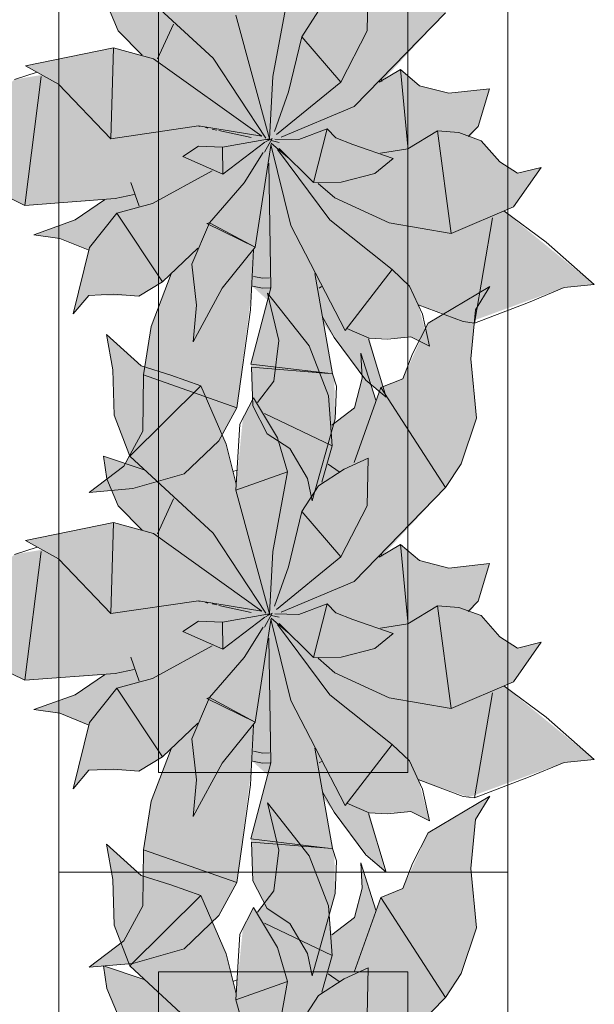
# Model space of a CAD drawing. Header units: millimetres. Extents: x -59761 to 112741, y -57975 to 46221.
# Tile 205 of 256: x 29035 to 29611, y 1586 to 2573. Entities that reach past the tile are written whole.
import ezdxf

# ---------------------------------------------------------------- set-up
doc = ezdxf.new("R2010")
doc.units = ezdxf.units.MM
doc.layers.add('Интерьер - Мебель', color=7, linetype='Continuous')

msp = doc.modelspace()

# ---------------------------------------------------------------- hatches: boundary and pattern name
at = {"layer": 'Интерьер - Мебель', "linetype": 'Continuous', "lineweight": 0}
for points in [[(28918.78, 2529.84), (28942.22, 2472.59), (28974.79, 2418.28), (29040.19, 2386.41), (29120.1, 2391.8), (29092.35, 2373.04), (29049.3, 2356.96), (29075.18, 2353.32), (29103.78, 2341.69), (29088.65, 2277.55), (29104.18, 2296.16), (29147, 2295.87), (29154.56, 2295.27), (29177.98, 2309.59), (29186.93, 2317.64), (29166.42, 2263.74), (29159.92, 2222.95), (29158.51, 2166.86), (29139.49, 2125.13), (29104.74, 2098.65), (29148.54, 2102.47), (29199.75, 2117.19), (29234.44, 2150.46), (29252.45, 2183.5), (29268.15, 2305.28), (29283.42, 2291.38), (29266.76, 2227.28), (29268.79, 2185.33), (29283.12, 2157.54), (29305.83, 2142.67), (29323.45, 2112.53), (29328.24, 2090.21), (29351.02, 2172.5), (29350.32, 2211.47), (29339.55, 2267.93), (29378.15, 2216.16), (29402.17, 2194.01), (29385.26, 2253.34), (29415.19, 2253.57), (29426.79, 2254.73), (29445.52, 2245.4), (29434.42, 2286.82), (29485.04, 2269.14), (29580.72, 2304.08), (29610.79, 2306.9), (29520.23, 2380.8), (29529.91, 2384.93), (29557.67, 2424.5), (29533.84, 2418.57), (29516.07, 2429.91), (29497.55, 2451.24), (29486.23, 2455.28), (29494.47, 2465.59), (29505.89, 2503.33), (29465.04, 2498.76), (29435.53, 2506.34), (29416.74, 2522.47), (29398.01, 2510.69), (29461.66, 2579.48), (29477.47, 2603.29), (29492.74, 2649.08), (29486.94, 2708.57), (29491.71, 2757.82), (29506.21, 2781.21), (29444.41, 2744.36), (29418.77, 2688.42), (29396.93, 2679.72), (29391.97, 2667.03), (29376.98, 2714.22), (29378.19, 2689.05), (29370.63, 2659.36), (29347.71, 2641.99), (29344.34, 2671.38), (29325.22, 2721.49), (29283.18, 2774.47), (29294.75, 2727.05), (29289.57, 2686.2), (29273.25, 2664.82), (29269.45, 2669.52), (29258.67, 2648.78), (29252.04, 2582.91), (29241.75, 2623.15), (29216.67, 2681.57), (29156.62, 2701.52), (29121.97, 2733.01), (29128.19, 2697.52), (29129.61, 2651.96), (29145.37, 2611), (29159.87, 2597.25), (29118.87, 2611.02), (29122.36, 2588.28), (29133.73, 2561.26), (29157.58, 2537), (29128.99, 2544.39), (29040.83, 2526.36), (29057.44, 2517.2), (29029.84, 2512.61), (29019.95, 2503.48), (29003.61, 2491.74), (28989.53, 2486.05), (28969.55, 2488.17)], [(28918.78, 2053.82), (28942.22, 1996.57), (28974.79, 1942.25), (29040.19, 1910.39), (29120.1, 1915.78), (29092.35, 1897.02), (29049.3, 1880.93), (29075.18, 1877.3), (29103.78, 1865.67), (29088.65, 1801.53), (29104.18, 1820.14), (29147, 1819.85), (29154.56, 1819.25), (29177.98, 1833.57), (29186.93, 1841.62), (29166.42, 1787.72), (29159.92, 1746.93), (29158.51, 1690.84), (29139.49, 1649.11), (29104.74, 1622.63), (29148.54, 1626.45), (29199.75, 1641.16), (29234.44, 1674.44), (29252.45, 1707.48), (29268.15, 1829.26), (29283.42, 1815.36), (29266.76, 1751.26), (29268.79, 1709.31), (29283.12, 1681.52), (29305.83, 1666.65), (29323.45, 1636.51), (29328.24, 1614.19), (29351.02, 1696.47), (29350.32, 1735.45), (29339.55, 1791.91), (29378.15, 1740.14), (29402.17, 1717.99), (29385.26, 1777.32), (29415.19, 1777.54), (29426.79, 1778.71), (29445.52, 1769.37), (29434.42, 1810.79), (29485.04, 1793.12), (29580.72, 1828.06), (29610.79, 1830.88), (29520.23, 1904.78), (29529.91, 1908.9), (29557.67, 1948.48), (29533.84, 1942.54), (29516.07, 1953.89), (29497.55, 1975.22), (29486.23, 1979.26), (29494.47, 1989.57), (29505.89, 2027.31), (29465.04, 2022.74), (29435.53, 2030.32), (29416.74, 2046.45), (29398.01, 2034.67), (29461.66, 2103.45), (29477.47, 2127.27), (29492.74, 2173.06), (29486.94, 2232.55), (29491.71, 2281.8), (29506.21, 2305.19), (29444.41, 2268.34), (29418.77, 2212.4), (29396.93, 2203.7), (29391.97, 2191.01), (29376.98, 2238.2), (29378.19, 2213.03), (29370.63, 2183.34), (29347.71, 2165.97), (29344.34, 2195.36), (29325.22, 2245.47), (29283.18, 2298.45), (29294.75, 2251.03), (29289.57, 2210.18), (29273.25, 2188.8), (29269.45, 2193.5), (29258.67, 2172.76), (29252.04, 2106.89), (29241.75, 2147.13), (29216.67, 2205.55), (29156.62, 2225.5), (29121.97, 2256.99), (29128.19, 2221.5), (29129.61, 2175.94), (29145.37, 2134.98), (29159.87, 2121.23), (29118.87, 2135), (29122.36, 2112.26), (29133.73, 2085.23), (29157.58, 2060.98), (29128.99, 2068.37), (29040.83, 2050.34), (29057.44, 2041.18), (29029.84, 2036.59), (29019.95, 2027.45), (29003.61, 2015.72), (28989.53, 2010.03), (28969.55, 2012.15)], [(28918.78, 1542.88), (28942.22, 1485.64), (28974.79, 1431.32), (29040.19, 1399.46), (29120.1, 1404.85), (29092.35, 1386.09), (29049.3, 1370), (29075.18, 1366.37), (29103.78, 1354.73), (29088.65, 1290.59), (29104.18, 1309.2), (29147, 1308.92), (29154.56, 1308.31), (29177.98, 1322.64), (29186.93, 1330.68), (29166.42, 1276.78), (29159.92, 1236), (29158.51, 1179.91), (29139.49, 1138.18), (29104.74, 1111.7), (29148.54, 1115.51), (29199.75, 1130.23), (29234.44, 1163.51), (29252.45, 1196.55), (29268.15, 1318.33), (29283.42, 1304.43), (29266.76, 1240.33), (29268.79, 1198.37), (29283.12, 1170.59), (29305.83, 1155.72), (29323.45, 1125.58), (29328.24, 1103.26), (29351.02, 1185.54), (29350.32, 1224.51), (29339.55, 1280.97), (29378.15, 1229.21), (29402.17, 1207.05), (29385.26, 1266.39), (29415.19, 1266.61), (29426.79, 1267.77), (29445.52, 1258.44), (29434.42, 1299.86), (29485.04, 1282.19), (29580.72, 1317.13), (29610.79, 1319.95), (29520.23, 1393.85), (29529.91, 1397.97), (29557.67, 1437.55), (29533.84, 1431.61), (29516.07, 1442.96), (29497.55, 1464.28), (29486.23, 1468.32), (29494.47, 1478.64), (29505.89, 1516.38), (29465.04, 1511.8), (29435.53, 1519.39), (29416.74, 1535.51), (29398.01, 1523.73), (29461.66, 1592.52), (29477.47, 1616.33), (29492.74, 1662.13), (29486.94, 1721.62), (29491.71, 1770.87), (29506.21, 1794.26), (29444.41, 1757.41), (29418.77, 1701.47), (29396.93, 1692.76), (29391.97, 1680.07), (29376.98, 1727.27), (29378.19, 1702.09), (29370.63, 1672.4), (29347.71, 1655.03), (29344.34, 1684.42), (29325.22, 1734.53), (29283.18, 1787.52), (29294.75, 1740.1), (29289.57, 1699.24), (29273.25, 1677.87), (29269.45, 1682.57), (29258.67, 1661.82), (29252.04, 1595.96), (29241.75, 1636.2), (29216.67, 1694.62), (29156.62, 1714.56), (29121.97, 1746.06), (29128.19, 1710.56), (29129.61, 1665), (29145.37, 1624.04), (29159.87, 1610.29), (29118.87, 1624.07), (29122.36, 1601.33), (29133.73, 1574.3), (29157.58, 1550.05), (29128.99, 1557.44), (29040.83, 1539.41), (29057.44, 1530.24), (29029.84, 1525.66), (29019.95, 1516.52), (29003.61, 1504.79), (28989.53, 1499.1), (28969.55, 1501.22)]]:
    msp.add_hatch(color=255, dxfattribs=at).paths.add_polyline_path(points)

# ---------------------------------------------------------------- linework, layer by layer
at = {"layer": 'Интерьер - Мебель', "color": 7, "linetype": 'Continuous', "lineweight": 5}
for p, q in [((29074.11, 3218.07), (29074.11, 1718.07)), ((29524.11, 1718.07), (29524.11, 3218.07)), ((29174.11, 3118.07), (29174.11, 1818.07)), ((29424.11, 1818.07), (29424.11, 3118.07)), ((29174.11, 1818.07), (29424.11, 1818.07)), ((29074.11, 1718.07), (29074.11, 218.07)), ((29524.11, 1718.07), (29074.11, 1718.07)), ((29074.11, 1718.07), (29524.11, 1718.07)), ((29524.11, 218.07), (29524.11, 1718.07)), ((29174.11, 1618.07), (29174.11, 318.07)), ((29424.11, 1618.07), (29174.11, 1618.07)), ((29424.11, 318.07), (29424.11, 1618.07))]:
    msp.add_line(p, q, dxfattribs=at)
at = {"layer": 'Интерьер - Мебель', "color": 7, "linetype": 'Continuous', "lineweight": 15}
for p, q in [((29145.37, 2611), (29228.86, 2533.81)), ((29145.37, 2611), (29228.86, 2533.81)), ((29383.33, 2561.18), (29384.18, 2609.17)), ((29383.33, 2561.18), (29384.18, 2609.17)), ((29122.36, 2588.28), (29133.73, 2561.26)), ((29122.36, 2588.28), (29133.73, 2561.26)), ((29288.57, 2515.46), (29303.52, 2595.24)), ((29288.57, 2515.46), (29303.52, 2595.24)), ((29251.68, 2576.91), (29285.3, 2453.06)), ((29251.68, 2576.91), (29285.3, 2453.06)), ((29317.63, 2555.45), (29334.4, 2581.28)), ((29317.63, 2555.45), (29334.4, 2581.28)), ((29370.31, 2485.43), (29461.67, 2579.48)), ((29370.31, 2485.43), (29461.67, 2579.48)), ((29173.24, 2533.32), (29189.2, 2568.09)), ((29173.24, 2533.32), (29189.2, 2568.09)), ((29133.73, 2561.26), (29157.58, 2537)), ((29133.73, 2561.26), (29157.58, 2537)), ((29356.66, 2510.03), (29383.33, 2561.18)), ((29356.66, 2510.03), (29383.33, 2561.18)), ((29304.41, 2500.09), (29317.63, 2555.45)), ((29304.41, 2500.09), (29317.63, 2555.45)), ((29317.63, 2555.45), (29356.66, 2510.03)), ((29317.63, 2555.45), (29356.66, 2510.03)), ((29040.83, 2526.36), (29128.99, 2544.39)), ((29040.83, 2526.36), (29128.99, 2544.39)), ((29126.25, 2453.2), (29128.98, 2544.39)), ((29126.25, 2453.2), (29128.98, 2544.39)), ((29128.99, 2544.39), (29169, 2533.37)), ((29128.99, 2544.39), (29169, 2533.37)), ((29169, 2533.37), (29277.69, 2455.74)), ((29169, 2533.37), (29277.69, 2455.74)), ((29228.86, 2533.81), (29281.62, 2453.75)), ((29228.86, 2533.81), (29281.62, 2453.75)), ((29029.84, 2512.61), (29052.63, 2519.92)), ((29029.84, 2512.61), (29052.63, 2519.92)), ((29040.83, 2526.36), (29074.05, 2508.04)), ((29040.83, 2526.36), (29074.05, 2508.04)), ((29395.38, 2509.84), (29416.74, 2522.47)), ((29395.38, 2509.84), (29416.74, 2522.47)), ((29416.74, 2522.47), (29424.01, 2445.27)), ((29416.74, 2522.47), (29435.53, 2506.34)), ((29416.74, 2522.47), (29424.01, 2445.27)), ((29416.74, 2522.47), (29435.53, 2506.34)), ((29040.19, 2386.41), (29056.48, 2515.41)), ((29040.19, 2386.41), (29056.48, 2515.41)), ((29074.05, 2508.04), (29126.25, 2453.2)), ((29074.05, 2508.04), (29126.25, 2453.2)), ((29285.3, 2453.06), (29288.57, 2515.46)), ((29285.3, 2453.06), (29288.57, 2515.46)), ((29292.49, 2457.29), (29356.66, 2510.03)), ((29292.49, 2457.29), (29356.66, 2510.03)), ((29397.14, 2513.49), (29398, 2510.69)), ((29397.14, 2513.49), (29398, 2510.69)), ((29290.39, 2460.56), (29304.41, 2500.09)), ((29290.39, 2460.56), (29304.41, 2500.09)), ((29435.53, 2506.34), (29465.04, 2498.76)), ((29435.53, 2506.34), (29465.04, 2498.76)), ((29465.04, 2498.76), (29505.89, 2503.33)), ((29465.04, 2498.76), (29505.89, 2503.33)), ((29494.47, 2465.59), (29505.89, 2503.33)), ((29494.47, 2465.59), (29505.89, 2503.33)), ((29297.17, 2454.59), (29370.31, 2485.43)), ((29297.17, 2454.59), (29370.31, 2485.43)), ((29126.25, 2453.2), (29214.12, 2466.03)), ((29126.25, 2453.2), (29214.12, 2466.03)), ((29214.12, 2466.03), (29277.69, 2455.74)), ((29214.12, 2466.03), (29277.69, 2455.74)), ((29214.56, 2465.76), (29215.68, 2465.52)), ((29214.56, 2465.76), (29215.68, 2465.52)), ((29221.26, 2464.3), (29223.49, 2463.81)), ((29221.26, 2464.3), (29223.49, 2463.81)), ((29227.95, 2462.84), (29232.42, 2461.87)), ((29227.95, 2462.84), (29232.42, 2461.87)), ((29234.65, 2461.38), (29266.97, 2454.33)), ((29234.65, 2461.38), (29266.97, 2454.33)), ((29314.68, 2452.26), (29343.04, 2463.05)), ((29314.68, 2452.26), (29343.04, 2463.05)), ((29329.48, 2409.29), (29343.04, 2463.05)), ((29329.48, 2409.29), (29343.04, 2463.05)), ((29343.04, 2463.05), (29351.96, 2453.98)), ((29343.04, 2463.05), (29351.96, 2453.98)), ((29424.03, 2443.01), (29453.62, 2461.02)), ((29424.03, 2443.01), (29453.62, 2461.02)), ((29453.62, 2461.02), (29467.36, 2358.06)), ((29453.62, 2461.02), (29474.9, 2459.32)), ((29453.62, 2461.02), (29467.36, 2358.06)), ((29453.62, 2461.02), (29474.9, 2459.32)), ((29474.9, 2459.32), (29497.55, 2451.24)), ((29474.9, 2459.32), (29497.55, 2451.24)), ((29484.54, 2455.34), (29494.47, 2465.59)), ((29484.54, 2455.34), (29494.47, 2465.59)), ((29238.21, 2444.78), (29285.3, 2453.06)), ((29238.21, 2444.78), (29285.3, 2453.06)), ((29238.46, 2417.6), (29280.74, 2449.61)), ((29238.46, 2417.6), (29280.74, 2449.61)), ((29280.43, 2439.62), (29287.89, 2453.51)), ((29280.43, 2439.62), (29287.89, 2453.51)), ((29281.28, 2449.91), (29287.89, 2453.51)), ((29281.28, 2449.91), (29287.89, 2453.51)), ((29282.43, 2452.56), (29284.69, 2452.01)), ((29282.43, 2452.56), (29284.69, 2452.01)), ((29284.16, 2452.2), (29285.3, 2453.06)), ((29284.16, 2452.2), (29285.3, 2453.06)), ((29286.95, 2451.47), (29294.87, 2449.55)), ((29286.95, 2451.47), (29294.87, 2449.55)), ((29286.95, 2448.69), (29303.85, 2434.23)), ((29286.95, 2448.69), (29303.85, 2434.23)), ((29290.72, 2452.91), (29314.68, 2452.26)), ((29290.72, 2452.91), (29314.68, 2452.26)), ((29351.96, 2453.98), (29368.7, 2447.42)), ((29351.96, 2453.98), (29368.7, 2447.42)), ((29497.55, 2451.24), (29516.07, 2429.91)), ((29497.55, 2451.24), (29516.07, 2429.91)), ((29198.39, 2435.42), (29214.32, 2445.65)), ((29198.39, 2435.42), (29214.32, 2445.65)), ((29214.32, 2445.65), (29238.21, 2444.78)), ((29214.32, 2445.65), (29238.21, 2444.78)), ((29238.21, 2444.78), (29238.46, 2417.6)), ((29238.21, 2444.78), (29238.46, 2417.6)), ((29259.81, 2409.1), (29279, 2439.46)), ((29259.81, 2409.1), (29279, 2439.46)), ((29270.89, 2344.49), (29286.8, 2446.52)), ((29270.89, 2344.49), (29286.8, 2446.52)), ((29286.67, 2447.47), (29306.66, 2366.18)), ((29286.67, 2447.47), (29306.66, 2366.18)), ((29293.35, 2442.28), (29345.86, 2371.93)), ((29293.35, 2442.28), (29345.86, 2371.93)), ((29295.05, 2443.4), (29329.48, 2409.29)), ((29295.05, 2443.4), (29329.48, 2409.29)), ((29368.7, 2447.42), (29409.4, 2433.2)), ((29368.7, 2447.42), (29409.4, 2433.2)), ((29396.5, 2438.72), (29424.03, 2443.01)), ((29396.5, 2438.72), (29424.03, 2443.01)), ((29198.39, 2435.42), (29238.46, 2417.6)), ((29198.39, 2435.42), (29238.46, 2417.6)), ((29284.5, 2428.68), (29286.63, 2303.75)), ((29284.5, 2428.68), (29286.63, 2303.75)), ((29390.78, 2418.36), (29409.4, 2433.2)), ((29390.78, 2418.36), (29409.4, 2433.2)), ((29516.07, 2429.91), (29533.84, 2418.57)), ((29516.07, 2429.91), (29533.84, 2418.57)), ((28974.79, 2418.28), (29040.19, 2386.41)), ((28974.79, 2418.28), (29040.19, 2386.41)), ((29168.08, 2388.22), (29227.95, 2420.85)), ((29168.08, 2388.22), (29227.95, 2420.85)), ((29357.28, 2409.68), (29390.78, 2418.36)), ((29357.28, 2409.68), (29390.78, 2418.36)), ((29529.91, 2384.93), (29557.67, 2424.5)), ((29529.91, 2384.93), (29557.67, 2424.5)), ((29533.84, 2418.57), (29557.67, 2424.5)), ((29533.84, 2418.57), (29557.67, 2424.5)), ((29146.49, 2409.44), (29154.7, 2385.6)), ((29146.49, 2409.44), (29154.7, 2385.6)), ((29225.18, 2369.03), (29259.81, 2409.1)), ((29225.18, 2369.03), (29259.81, 2409.1)), ((29329.48, 2409.29), (29357.28, 2409.68)), ((29329.48, 2409.29), (29357.28, 2409.68)), ((29333.99, 2408.45), (29350.89, 2393.99)), ((29333.99, 2408.45), (29350.89, 2393.99)), ((29040.19, 2386.41), (29130.74, 2393.29)), ((29040.19, 2386.41), (29130.74, 2393.29)), ((29090.71, 2371.93), (29120.1, 2391.8)), ((29090.71, 2371.93), (29120.1, 2391.8)), ((29130.74, 2393.29), (29149.78, 2397.22)), ((29130.74, 2393.29), (29149.78, 2397.22)), ((29350.89, 2394), (29405.1, 2368.77)), ((29350.89, 2394), (29405.1, 2368.77)), ((29132.51, 2378.52), (29168.08, 2388.22)), ((29132.51, 2378.52), (29168.08, 2388.22)), ((29467.36, 2358.06), (29529.91, 2384.93)), ((29467.36, 2358.06), (29529.91, 2384.93)), ((29520.23, 2380.8), (29562.63, 2349.4)), ((29520.23, 2380.8), (29562.63, 2349.4)), ((29049.3, 2356.96), (29090.71, 2371.93)), ((29049.3, 2356.96), (29090.71, 2371.93)), ((29105.04, 2344.15), (29132.51, 2378.52)), ((29105.04, 2344.15), (29132.51, 2378.52)), ((29132.51, 2378.52), (29177.98, 2309.59)), ((29132.51, 2378.52), (29177.98, 2309.59)), ((29207.58, 2327.6), (29225.18, 2369.03)), ((29207.58, 2327.6), (29225.18, 2369.03)), ((29222.57, 2368.2), (29225.18, 2369.03)), ((29222.57, 2368.2), (29225.18, 2369.03)), ((29225.18, 2369.03), (29270.89, 2344.49)), ((29225.18, 2369.03), (29270.89, 2344.49)), ((29345.86, 2371.93), (29408.16, 2322.03)), ((29345.86, 2371.93), (29408.16, 2322.03)), ((29405.1, 2368.77), (29467.36, 2358.06)), ((29405.1, 2368.77), (29467.36, 2358.06)), ((29490.77, 2268.43), (29508.88, 2373.76)), ((29490.77, 2268.43), (29508.88, 2373.76)), ((29222.57, 2368.2), (29270.89, 2344.49)), ((29222.57, 2368.2), (29270.89, 2344.49)), ((29306.66, 2366.18), (29361.3, 2261)), ((29306.66, 2366.18), (29361.3, 2261)), ((29049.3, 2356.96), (29075.18, 2353.32)), ((29049.3, 2356.96), (29075.18, 2353.32)), ((29075.18, 2353.32), (29103.78, 2341.69)), ((29075.18, 2353.32), (29103.78, 2341.69)), ((29562.63, 2349.4), (29610.79, 2306.9)), ((29562.63, 2349.4), (29610.79, 2306.9)), ((29088.65, 2277.55), (29105.04, 2344.15)), ((29088.65, 2277.55), (29105.04, 2344.15)), ((29177.98, 2309.59), (29213.44, 2343.48)), ((29177.98, 2309.59), (29213.44, 2343.48)), ((29237.91, 2303.24), (29270.89, 2344.49)), ((29237.91, 2303.24), (29270.89, 2344.49)), ((29266.24, 2281.65), (29269.45, 2341.66)), ((29266.24, 2281.65), (29269.45, 2341.66)), ((29207.58, 2327.6), (29212.22, 2286.49)), ((29207.58, 2327.6), (29212.22, 2286.49)), ((29361.3, 2261), (29408.16, 2322.03)), ((29361.3, 2261), (29408.16, 2322.03)), ((29408.16, 2322.03), (29425.65, 2305.49)), ((29408.16, 2322.03), (29425.65, 2305.49)), ((29154.56, 2295.27), (29177.98, 2309.59)), ((29154.56, 2295.27), (29177.98, 2309.59)), ((29166.63, 2265.05), (29186.93, 2317.64)), ((29166.63, 2265.05), (29186.93, 2317.64)), ((29269.42, 2315.15), (29278.69, 2313.3)), ((29269.42, 2315.15), (29278.69, 2313.3)), ((29278.69, 2313.3), (29285.23, 2313.67)), ((29278.69, 2313.3), (29285.23, 2313.67)), ((29330.81, 2318.22), (29348.3, 2217.64)), ((29330.81, 2318.22), (29348.3, 2217.64)), ((29208.97, 2249.66), (29237.91, 2303.24)), ((29208.97, 2249.66), (29237.91, 2303.24)), ((29266.76, 2227.28), (29286.63, 2303.75)), ((29266.76, 2227.28), (29286.63, 2303.75)), ((29268.15, 2305.28), (29278.22, 2303.26)), ((29268.15, 2305.28), (29278.22, 2303.26)), ((29278.22, 2303.26), (29286.02, 2303.71)), ((29278.22, 2303.26), (29286.02, 2303.71)), ((29335.12, 2303.52), (29337.38, 2305)), ((29335.12, 2303.52), (29337.38, 2305)), ((29425.65, 2305.49), (29438.68, 2277.29)), ((29425.65, 2305.49), (29438.68, 2277.29)), ((29444.41, 2268.34), (29506.21, 2305.19)), ((29444.41, 2268.34), (29506.21, 2305.19)), ((29491.71, 2281.8), (29506.21, 2305.19)), ((29491.71, 2281.8), (29506.21, 2305.19)), ((29544.88, 2289.18), (29580.72, 2304.08)), ((29544.88, 2289.18), (29580.72, 2304.08)), ((29580.72, 2304.08), (29610.79, 2306.9)), ((29580.72, 2304.08), (29610.79, 2306.9)), ((29088.65, 2277.55), (29104.18, 2296.16)), ((29088.65, 2277.55), (29104.18, 2296.16)), ((29104.18, 2296.16), (29129.03, 2297.31)), ((29104.18, 2296.16), (29129.03, 2297.31)), ((29129.03, 2297.31), (29154.56, 2295.27)), ((29129.03, 2297.31), (29154.56, 2295.27)), ((29283.18, 2298.45), (29294.75, 2251.03)), ((29283.18, 2298.45), (29325.22, 2245.47)), ((29283.18, 2298.45), (29294.75, 2251.03)), ((29283.18, 2298.45), (29325.22, 2245.47)), ((29208.97, 2249.66), (29212.22, 2286.49)), ((29208.97, 2249.66), (29212.22, 2286.49)), ((29252.45, 2183.5), (29266.24, 2281.65)), ((29252.45, 2183.5), (29266.24, 2281.65)), ((29434.42, 2286.82), (29479.31, 2269.86)), ((29434.42, 2286.82), (29479.31, 2269.86)), ((29486.94, 2232.55), (29491.71, 2281.8)), ((29486.94, 2232.55), (29491.71, 2281.8)), ((29490.77, 2268.43), (29544.88, 2289.18)), ((29490.77, 2268.43), (29544.88, 2289.18)), ((29338.87, 2274.03), (29350.25, 2254.05)), ((29338.87, 2274.03), (29350.25, 2254.05)), ((29438.68, 2277.29), (29445.52, 2245.4)), ((29438.68, 2277.29), (29445.52, 2245.4)), ((29158.91, 2216.57), (29166.63, 2265.05)), ((29158.91, 2216.57), (29166.63, 2265.05)), ((29362.87, 2263.04), (29385.26, 2253.34)), ((29362.87, 2263.04), (29385.26, 2253.34)), ((29428.67, 2237.73), (29444.41, 2268.34)), ((29428.67, 2237.73), (29444.41, 2268.34)), ((29479.31, 2269.86), (29490.77, 2268.43)), ((29479.31, 2269.86), (29490.77, 2268.43)), ((29121.97, 2256.99), (29128.19, 2221.5)), ((29121.97, 2256.99), (29156.62, 2225.5)), ((29121.97, 2256.99), (29128.19, 2221.5)), ((29121.97, 2256.99), (29156.62, 2225.5)), ((29289.57, 2210.18), (29294.75, 2251.03)), ((29289.57, 2210.18), (29294.75, 2251.03)), ((29350.25, 2254.05), (29381.73, 2211.31)), ((29350.25, 2254.05), (29381.73, 2211.31)), ((29384.62, 2252.68), (29402.17, 2194.01)), ((29384.62, 2252.68), (29402.17, 2194.01)), ((29385.26, 2253.34), (29403.58, 2252.4)), ((29385.26, 2253.34), (29403.58, 2252.4)), ((29403.58, 2252.4), (29426.79, 2254.73)), ((29403.58, 2252.4), (29426.79, 2254.73)), ((29426.79, 2254.73), (29445.52, 2245.4)), ((29426.79, 2254.73), (29445.52, 2245.4)), ((29325.22, 2245.47), (29344.34, 2195.36)), ((29325.22, 2245.47), (29344.34, 2195.36)), ((29376.98, 2238.2), (29378.19, 2213.03)), ((29376.98, 2238.2), (29391.97, 2191.01)), ((29376.98, 2238.2), (29378.19, 2213.03)), ((29376.98, 2238.2), (29391.97, 2191.01)), ((29418.77, 2212.4), (29428.67, 2237.73)), ((29418.77, 2212.4), (29428.67, 2237.73)), ((29486.94, 2232.55), (29492.74, 2173.06)), ((29486.94, 2232.55), (29492.74, 2173.06)), ((29128.19, 2221.5), (29129.61, 2175.94)), ((29128.19, 2221.5), (29129.61, 2175.94)), ((29156.62, 2225.5), (29186.47, 2216.32)), ((29156.62, 2225.5), (29186.47, 2216.32)), ((29266.76, 2227.28), (29343.9, 2218.16)), ((29266.76, 2227.28), (29343.9, 2218.16)), ((29267.44, 2224.09), (29268.79, 2185.33)), ((29267.44, 2224.09), (29348.3, 2217.64)), ((29267.44, 2224.09), (29268.79, 2185.33)), ((29267.44, 2224.09), (29348.3, 2217.64)), ((29158.46, 2160.18), (29158.91, 2216.57)), ((29158.46, 2160.18), (29158.91, 2216.57)), ((29158.91, 2216.57), (29252.45, 2183.5)), ((29158.91, 2216.57), (29252.45, 2183.5)), ((29186.47, 2216.32), (29216.67, 2205.55)), ((29186.47, 2216.32), (29216.67, 2205.55)), ((29348.3, 2217.64), (29352.34, 2205.3)), ((29348.3, 2217.64), (29352.34, 2205.3)), ((29370.63, 2183.34), (29378.19, 2213.03)), ((29370.63, 2183.34), (29378.19, 2213.03)), ((29381.73, 2211.31), (29402.17, 2194.01)), ((29381.73, 2211.31), (29402.17, 2194.01)), ((29396.93, 2203.7), (29418.77, 2212.4)), ((29396.93, 2203.7), (29418.77, 2212.4)), ((29145.37, 2134.98), (29216.67, 2205.55)), ((29145.37, 2134.98), (29216.67, 2205.55)), ((29216.67, 2205.55), (29241.75, 2147.13)), ((29216.67, 2205.55), (29241.75, 2147.13)), ((29273.25, 2188.8), (29289.57, 2210.18)), ((29273.25, 2188.8), (29289.57, 2210.18)), ((29351.02, 2172.5), (29352.34, 2205.3)), ((29351.02, 2172.5), (29352.34, 2205.3)), ((29370.08, 2128.72), (29396.93, 2203.7)), ((29370.08, 2128.72), (29396.93, 2203.7)), ((29396.93, 2203.7), (29461.66, 2103.45)), ((29396.93, 2203.7), (29461.66, 2103.45)), ((29255.63, 2166.92), (29269.45, 2193.5)), ((29255.63, 2166.92), (29269.45, 2193.5)), ((29269.45, 2193.5), (29293.38, 2153.46)), ((29269.45, 2193.5), (29293.38, 2153.46)), ((29344.34, 2195.36), (29348.09, 2145.43)), ((29344.34, 2195.36), (29348.09, 2145.43)), ((29234.44, 2150.46), (29252.45, 2183.5)), ((29234.44, 2150.46), (29252.45, 2183.5)), ((29268.79, 2185.33), (29283.12, 2157.54)), ((29268.79, 2185.33), (29283.12, 2157.54)), ((29347.71, 2165.97), (29370.63, 2183.34)), ((29347.71, 2165.97), (29370.63, 2183.34)), ((29129.61, 2175.94), (29145.37, 2134.98)), ((29129.61, 2175.94), (29145.37, 2134.98)), ((29280.19, 2177.73), (29348.09, 2145.43)), ((29280.19, 2177.73), (29348.09, 2145.43)), ((29328.24, 2090.21), (29351.02, 2172.5)), ((29328.24, 2090.21), (29351.02, 2172.5)), ((29477.47, 2127.27), (29492.74, 2173.06)), ((29477.47, 2127.27), (29492.74, 2173.06)), ((29251.68, 2100.89), (29255.63, 2166.92)), ((29251.68, 2100.89), (29255.63, 2166.92)), ((29139.49, 2125.13), (29158.46, 2160.18)), ((29139.49, 2125.13), (29158.46, 2160.18)), ((29283.12, 2157.54), (29305.83, 2142.67)), ((29283.12, 2157.54), (29305.83, 2142.67)), ((29293.38, 2153.46), (29303.52, 2119.22)), ((29293.38, 2153.46), (29303.52, 2119.22)), ((29199.75, 2117.19), (29234.44, 2150.46)), ((29199.75, 2117.19), (29234.44, 2150.46)), ((29241.75, 2147.13), (29252.03, 2106.92)), ((29241.75, 2147.13), (29252.03, 2106.92)), ((29305.83, 2142.67), (29323.45, 2112.53)), ((29305.83, 2142.67), (29323.45, 2112.53)), ((29337.91, 2108.79), (29348.09, 2145.43)), ((29337.91, 2108.79), (29348.09, 2145.43)), ((29118.87, 2135), (29122.36, 2112.26)), ((29118.87, 2135), (29159.87, 2121.23)), ((29118.87, 2135), (29122.36, 2112.26)), ((29118.87, 2135), (29159.87, 2121.23)), ((29145.37, 2134.98), (29228.86, 2057.79)), ((29145.37, 2134.98), (29228.86, 2057.79)), ((29360.08, 2122.01), (29384.18, 2133.15)), ((29360.08, 2122.01), (29384.18, 2133.15)), ((29383.33, 2085.16), (29384.18, 2133.15)), ((29383.33, 2085.16), (29384.18, 2133.15)), ((29104.74, 2098.65), (29139.49, 2125.13)), ((29104.74, 2098.65), (29139.49, 2125.13)), ((29334.4, 2105.26), (29360.08, 2122.01)), ((29334.4, 2105.26), (29360.08, 2122.01)), ((29344.04, 2127.08), (29355.2, 2119.34)), ((29344.04, 2127.08), (29355.2, 2119.34)), ((29461.67, 2103.45), (29477.47, 2127.27)), ((29461.67, 2103.45), (29477.47, 2127.27)), ((29122.36, 2112.26), (29133.73, 2085.23)), ((29122.36, 2112.26), (29133.73, 2085.23)), ((29148.53, 2102.47), (29199.75, 2117.19)), ((29148.53, 2102.47), (29199.75, 2117.19)), ((29248.44, 2119.5), (29252.8, 2120.9)), ((29248.44, 2119.5), (29252.8, 2120.9)), ((29251.68, 2100.89), (29303.52, 2119.22)), ((29251.68, 2100.89), (29303.52, 2119.22)), ((29288.57, 2039.44), (29303.52, 2119.22)), ((29288.57, 2039.44), (29303.52, 2119.22)), ((29323.45, 2112.53), (29328.24, 2090.21)), ((29323.45, 2112.53), (29328.24, 2090.21)), ((29104.74, 2098.65), (29148.53, 2102.47)), ((29104.74, 2098.65), (29148.53, 2102.47)), ((29317.63, 2079.43), (29334.4, 2105.26)), ((29317.63, 2079.43), (29334.4, 2105.26)), ((29370.31, 2009.41), (29461.67, 2103.45)), ((29370.31, 2009.41), (29461.67, 2103.45)), ((29251.68, 2100.89), (29285.3, 1977.04)), ((29251.68, 2100.89), (29285.3, 1977.04)), ((29133.73, 2085.23), (29157.58, 2060.98)), ((29133.73, 2085.23), (29157.58, 2060.98)), ((29173.24, 2057.3), (29189.2, 2092.07)), ((29173.24, 2057.3), (29189.2, 2092.07)), ((29356.66, 2034), (29383.33, 2085.16)), ((29356.66, 2034), (29383.33, 2085.16)), ((29304.41, 2024.07), (29317.63, 2079.43)), ((29304.41, 2024.07), (29317.63, 2079.43)), ((29317.63, 2079.43), (29356.66, 2034)), ((29317.63, 2079.43), (29356.66, 2034)), ((29040.83, 2050.34), (29128.99, 2068.37)), ((29040.83, 2050.34), (29128.99, 2068.37)), ((29126.25, 1977.18), (29128.98, 2068.37)), ((29126.25, 1977.18), (29128.98, 2068.37)), ((29128.99, 2068.37), (29169, 2057.34)), ((29128.99, 2068.37), (29169, 2057.34)), ((29169, 2057.34), (29277.69, 1979.71)), ((29169, 2057.34), (29277.69, 1979.71)), ((29228.86, 2057.79), (29281.62, 1977.72)), ((29228.86, 2057.79), (29281.62, 1977.72)), ((29029.84, 2036.59), (29052.63, 2043.9)), ((29029.84, 2036.59), (29052.63, 2043.9)), ((29040.83, 2050.34), (29074.05, 2032.02)), ((29040.83, 2050.34), (29074.05, 2032.02)), ((29395.38, 2033.82), (29416.74, 2046.45)), ((29395.38, 2033.82), (29416.74, 2046.45)), ((29416.74, 2046.45), (29424.01, 1969.25)), ((29416.74, 2046.45), (29435.53, 2030.32)), ((29416.74, 2046.45), (29424.01, 1969.25)), ((29416.74, 2046.45), (29435.53, 2030.32)), ((29040.19, 1910.39), (29056.48, 2039.39)), ((29040.19, 1910.39), (29056.48, 2039.39)), ((29285.3, 1977.04), (29288.57, 2039.44)), ((29285.3, 1977.04), (29288.57, 2039.44)), ((29292.49, 1981.27), (29356.66, 2034)), ((29292.49, 1981.27), (29356.66, 2034)), ((29397.14, 2037.47), (29398, 2034.67)), ((29397.14, 2037.47), (29398, 2034.67)), ((29074.05, 2032.02), (29126.25, 1977.18)), ((29074.05, 2032.02), (29126.25, 1977.18)), ((29290.39, 1984.54), (29304.41, 2024.07)), ((29290.39, 1984.54), (29304.41, 2024.07)), ((29435.53, 2030.32), (29465.04, 2022.74)), ((29435.53, 2030.32), (29465.04, 2022.74)), ((29465.04, 2022.74), (29505.89, 2027.31)), ((29465.04, 2022.74), (29505.89, 2027.31)), ((29494.47, 1989.57), (29505.89, 2027.31)), ((29494.47, 1989.57), (29505.89, 2027.31)), ((29297.17, 1978.57), (29370.31, 2009.41)), ((29297.17, 1978.57), (29370.31, 2009.41)), ((29126.25, 1977.18), (29214.12, 1990.01)), ((29126.25, 1977.18), (29214.12, 1990.01)), ((29214.12, 1990.01), (29277.69, 1979.71)), ((29214.12, 1990.01), (29277.69, 1979.71)), ((29214.56, 1989.74), (29215.68, 1989.49)), ((29214.56, 1989.74), (29215.68, 1989.49)), ((29221.26, 1988.28), (29223.49, 1987.79)), ((29221.26, 1988.28), (29223.49, 1987.79)), ((29227.95, 1986.82), (29232.42, 1985.85)), ((29227.95, 1986.82), (29232.42, 1985.85)), ((29234.65, 1985.36), (29266.97, 1978.31)), ((29234.65, 1985.36), (29266.97, 1978.31)), ((29314.68, 1976.24), (29343.04, 1987.03)), ((29314.68, 1976.24), (29343.04, 1987.03)), ((29329.48, 1933.27), (29343.04, 1987.03)), ((29329.48, 1933.27), (29343.04, 1987.03)), ((29343.04, 1987.03), (29351.96, 1977.96)), ((29343.04, 1987.03), (29351.96, 1977.96)), ((29424.03, 1966.98), (29453.62, 1984.99)), ((29424.03, 1966.98), (29453.62, 1984.99)), ((29453.62, 1984.99), (29467.36, 1882.03)), ((29453.62, 1984.99), (29474.9, 1983.3)), ((29453.62, 1984.99), (29467.36, 1882.03)), ((29453.62, 1984.99), (29474.9, 1983.3)), ((29484.54, 1979.32), (29494.47, 1989.57)), ((29484.54, 1979.32), (29494.47, 1989.57)), ((29238.21, 1968.76), (29285.3, 1977.04)), ((29238.21, 1968.76), (29285.3, 1977.04)), ((29280.43, 1963.6), (29287.89, 1977.49)), ((29280.43, 1963.6), (29287.89, 1977.49)), ((29281.28, 1973.89), (29287.89, 1977.49)), ((29281.28, 1973.89), (29287.89, 1977.49)), ((29282.43, 1976.54), (29284.69, 1975.99)), ((29282.43, 1976.54), (29284.69, 1975.99)), ((29284.16, 1976.18), (29285.3, 1977.04)), ((29284.16, 1976.18), (29285.3, 1977.04)), ((29286.95, 1975.44), (29294.87, 1973.53)), ((29286.95, 1975.44), (29294.87, 1973.53)), ((29290.72, 1976.89), (29314.68, 1976.24)), ((29290.72, 1976.89), (29314.68, 1976.24)), ((29351.96, 1977.96), (29368.7, 1971.4)), ((29351.96, 1977.96), (29368.7, 1971.4)), ((29474.9, 1983.3), (29497.55, 1975.22)), ((29474.9, 1983.3), (29497.55, 1975.22)), ((29497.55, 1975.22), (29516.07, 1953.89)), ((29497.55, 1975.22), (29516.07, 1953.89)), ((29198.39, 1959.4), (29214.32, 1969.62)), ((29198.39, 1959.4), (29214.32, 1969.62)), ((29214.32, 1969.62), (29238.21, 1968.76)), ((29214.32, 1969.62), (29238.21, 1968.76)), ((29238.21, 1968.76), (29238.46, 1941.58)), ((29238.21, 1968.76), (29238.46, 1941.58)), ((29238.46, 1941.58), (29280.74, 1973.59)), ((29238.46, 1941.58), (29280.74, 1973.59)), ((29270.89, 1868.47), (29286.8, 1970.5)), ((29270.89, 1868.47), (29286.8, 1970.5)), ((29286.67, 1971.45), (29306.66, 1890.16)), ((29286.67, 1971.45), (29306.66, 1890.16)), ((29286.95, 1972.67), (29303.85, 1958.21)), ((29286.95, 1972.67), (29303.85, 1958.21)), ((29293.35, 1966.25), (29345.86, 1895.91)), ((29293.35, 1966.25), (29345.86, 1895.91)), ((29295.05, 1967.37), (29329.48, 1933.27)), ((29295.05, 1967.37), (29329.48, 1933.27)), ((29368.7, 1971.4), (29409.4, 1957.18)), ((29368.7, 1971.4), (29409.4, 1957.18)), ((29396.5, 1962.69), (29424.03, 1966.98)), ((29396.5, 1962.69), (29424.03, 1966.98)), ((29198.39, 1959.4), (29238.46, 1941.58)), ((29198.39, 1959.4), (29238.46, 1941.58)), ((29259.81, 1933.08), (29279, 1963.44)), ((29259.81, 1933.08), (29279, 1963.44)), ((29390.78, 1942.34), (29409.4, 1957.18)), ((29390.78, 1942.34), (29409.4, 1957.18)), ((29168.08, 1912.2), (29227.95, 1944.83)), ((29168.08, 1912.2), (29227.95, 1944.83)), ((29284.5, 1952.66), (29286.63, 1827.72)), ((29284.5, 1952.66), (29286.63, 1827.72)), ((29516.07, 1953.89), (29533.84, 1942.54)), ((29516.07, 1953.89), (29533.84, 1942.54)), ((29529.91, 1908.9), (29557.67, 1948.48)), ((29529.91, 1908.9), (29557.67, 1948.48)), ((29533.84, 1942.54), (29557.67, 1948.48)), ((29533.84, 1942.54), (29557.67, 1948.48)), ((28974.79, 1942.25), (29040.19, 1910.39)), ((28974.79, 1942.25), (29040.19, 1910.39)), ((29357.28, 1933.66), (29390.78, 1942.34)), ((29357.28, 1933.66), (29390.78, 1942.34)), ((29146.49, 1933.42), (29154.7, 1909.58)), ((29146.49, 1933.42), (29154.7, 1909.58)), ((29225.18, 1893.01), (29259.81, 1933.08)), ((29225.18, 1893.01), (29259.81, 1933.08)), ((29329.48, 1933.27), (29357.28, 1933.66)), ((29329.48, 1933.27), (29357.28, 1933.66)), ((29333.99, 1932.42), (29350.89, 1917.97)), ((29333.99, 1932.42), (29350.89, 1917.97)), ((29040.19, 1910.39), (29130.74, 1917.27)), ((29040.19, 1910.39), (29130.74, 1917.27)), ((29090.71, 1895.91), (29120.1, 1915.78)), ((29090.71, 1895.91), (29120.1, 1915.78)), ((29130.74, 1917.27), (29149.78, 1921.2)), ((29130.74, 1917.27), (29149.78, 1921.2)), ((29350.89, 1917.97), (29405.1, 1892.75)), ((29350.89, 1917.97), (29405.1, 1892.75)), ((29132.51, 1902.5), (29168.08, 1912.2)), ((29132.51, 1902.5), (29168.08, 1912.2)), ((29467.36, 1882.03), (29529.91, 1908.9)), ((29467.36, 1882.03), (29529.91, 1908.9)), ((29049.3, 1880.93), (29090.71, 1895.91)), ((29049.3, 1880.93), (29090.71, 1895.91)), ((29105.04, 1868.13), (29132.51, 1902.5)), ((29105.04, 1868.13), (29132.51, 1902.5)), ((29132.51, 1902.5), (29177.98, 1833.57)), ((29132.51, 1902.5), (29177.98, 1833.57)), ((29345.86, 1895.91), (29408.16, 1846.01)), ((29345.86, 1895.91), (29408.16, 1846.01)), ((29490.77, 1792.4), (29508.88, 1897.73)), ((29490.77, 1792.4), (29508.88, 1897.73)), ((29520.23, 1904.78), (29562.63, 1873.38)), ((29520.23, 1904.78), (29562.63, 1873.38)), ((29207.58, 1851.58), (29225.18, 1893.01)), ((29207.58, 1851.58), (29225.18, 1893.01)), ((29222.57, 1892.18), (29225.18, 1893.01)), ((29222.57, 1892.18), (29225.18, 1893.01)), ((29222.57, 1892.18), (29270.89, 1868.47)), ((29222.57, 1892.18), (29270.89, 1868.47)), ((29225.18, 1893.01), (29270.89, 1868.47)), ((29225.18, 1893.01), (29270.89, 1868.47)), ((29306.66, 1890.16), (29361.3, 1784.98)), ((29306.66, 1890.16), (29361.3, 1784.98)), ((29405.1, 1892.75), (29467.36, 1882.03)), ((29405.1, 1892.75), (29467.36, 1882.03)), ((29049.3, 1880.93), (29075.18, 1877.3)), ((29049.3, 1880.93), (29075.18, 1877.3)), ((29075.18, 1877.3), (29103.78, 1865.66)), ((29075.18, 1877.3), (29103.78, 1865.66)), ((29088.65, 1801.53), (29105.04, 1868.13)), ((29088.65, 1801.53), (29105.04, 1868.13)), ((29177.98, 1833.57), (29213.44, 1867.45)), ((29177.98, 1833.57), (29213.44, 1867.45)), ((29237.91, 1827.22), (29270.89, 1868.47)), ((29237.91, 1827.22), (29270.89, 1868.47)), ((29266.24, 1805.63), (29269.45, 1865.64)), ((29266.24, 1805.63), (29269.45, 1865.64)), ((29562.63, 1873.38), (29610.79, 1830.88)), ((29562.63, 1873.38), (29610.79, 1830.88)), ((29207.58, 1851.58), (29212.22, 1810.46)), ((29207.58, 1851.58), (29212.22, 1810.46)), ((29361.3, 1784.98), (29408.16, 1846.01)), ((29361.3, 1784.98), (29408.16, 1846.01)), ((29408.16, 1846.01), (29425.65, 1829.47)), ((29408.16, 1846.01), (29425.65, 1829.47)), ((29166.63, 1789.03), (29186.93, 1841.62)), ((29166.63, 1789.03), (29186.93, 1841.62)), ((29269.42, 1839.13), (29278.69, 1837.28)), ((29269.42, 1839.13), (29278.69, 1837.28)), ((29278.69, 1837.28), (29285.23, 1837.65)), ((29278.69, 1837.28), (29285.23, 1837.65)), ((29330.81, 1842.2), (29348.3, 1741.62)), ((29330.81, 1842.2), (29348.3, 1741.62)), ((29154.56, 1819.25), (29177.98, 1833.57)), ((29154.56, 1819.25), (29177.98, 1833.57)), ((29208.97, 1773.64), (29237.91, 1827.22)), ((29208.97, 1773.64), (29237.91, 1827.22)), ((29266.76, 1751.26), (29286.63, 1827.72)), ((29266.76, 1751.26), (29286.63, 1827.72)), ((29268.15, 1829.26), (29278.22, 1827.24)), ((29268.15, 1829.26), (29278.22, 1827.24)), ((29278.22, 1827.24), (29286.02, 1827.69)), ((29278.22, 1827.24), (29286.02, 1827.69)), ((29335.12, 1827.5), (29337.38, 1828.98)), ((29335.12, 1827.5), (29337.38, 1828.98)), ((29425.65, 1829.47), (29438.68, 1801.26)), ((29425.65, 1829.47), (29438.68, 1801.26)), ((29544.88, 1813.16), (29580.72, 1828.06)), ((29544.88, 1813.16), (29580.72, 1828.06)), ((29580.72, 1828.06), (29610.79, 1830.88)), ((29580.72, 1828.06), (29610.79, 1830.88)), ((29088.65, 1801.53), (29104.18, 1820.14)), ((29088.65, 1801.53), (29104.18, 1820.14)), ((29104.18, 1820.14), (29129.03, 1821.29)), ((29104.18, 1820.14), (29129.03, 1821.29)), ((29129.03, 1821.29), (29154.56, 1819.25)), ((29129.03, 1821.29), (29154.56, 1819.25)), ((29208.97, 1773.64), (29212.22, 1810.46)), ((29208.97, 1773.64), (29212.22, 1810.46)), ((29434.42, 1810.79), (29479.31, 1793.84)), ((29434.42, 1810.79), (29479.31, 1793.84)), ((29490.77, 1792.4), (29544.88, 1813.16)), ((29490.77, 1792.4), (29544.88, 1813.16)), ((29252.45, 1707.48), (29266.24, 1805.63)), ((29252.45, 1707.48), (29266.24, 1805.63)), ((29338.87, 1798.01), (29350.25, 1778.03)), ((29338.87, 1798.01), (29350.25, 1778.03)), ((29438.68, 1801.26), (29445.52, 1769.37)), ((29438.68, 1801.26), (29445.52, 1769.37)), ((29158.91, 1740.54), (29166.63, 1789.03)), ((29158.91, 1740.54), (29166.63, 1789.03)), ((29283.18, 1787.51), (29294.75, 1740.1)), ((29283.18, 1787.51), (29325.22, 1734.53)), ((29283.18, 1787.51), (29294.75, 1740.1)), ((29283.18, 1787.51), (29325.22, 1734.53)), ((29362.87, 1787.02), (29385.26, 1777.32)), ((29362.87, 1787.02), (29385.26, 1777.32)), ((29444.41, 1757.41), (29506.21, 1794.26)), ((29444.41, 1757.41), (29506.21, 1794.26)), ((29479.31, 1793.84), (29490.77, 1792.4)), ((29479.31, 1793.84), (29490.77, 1792.4)), ((29491.71, 1770.87), (29506.21, 1794.26)), ((29491.71, 1770.87), (29506.21, 1794.26)), ((29350.25, 1778.03), (29381.73, 1735.29)), ((29350.25, 1778.03), (29381.73, 1735.29)), ((29384.62, 1776.65), (29402.17, 1717.99)), ((29384.62, 1776.65), (29402.17, 1717.99)), ((29385.26, 1777.32), (29403.58, 1776.38)), ((29385.26, 1777.32), (29403.58, 1776.38)), ((29403.58, 1776.38), (29426.79, 1778.71)), ((29403.58, 1776.38), (29426.79, 1778.71)), ((29426.79, 1778.71), (29445.52, 1769.37)), ((29426.79, 1778.71), (29445.52, 1769.37)), ((29486.94, 1721.62), (29491.71, 1770.87)), ((29486.94, 1721.62), (29491.71, 1770.87)), ((29428.67, 1726.8), (29444.41, 1757.41)), ((29428.67, 1726.8), (29444.41, 1757.41)), ((29266.76, 1751.26), (29343.9, 1742.14)), ((29266.76, 1751.26), (29343.9, 1742.14)), ((29267.44, 1748.07), (29268.79, 1709.31)), ((29267.44, 1748.07), (29348.3, 1741.62)), ((29267.44, 1748.07), (29268.79, 1709.31)), ((29267.44, 1748.07), (29348.3, 1741.62)), ((29121.97, 1746.06), (29128.19, 1710.56)), ((29121.97, 1746.06), (29156.62, 1714.56)), ((29121.97, 1746.06), (29128.19, 1710.56)), ((29121.97, 1746.06), (29156.62, 1714.56)), ((29158.46, 1684.16), (29158.91, 1740.54)), ((29158.46, 1684.16), (29158.91, 1740.54)), ((29158.91, 1740.54), (29252.45, 1707.48)), ((29158.91, 1740.54), (29252.45, 1707.48)), ((29289.57, 1699.24), (29294.75, 1740.1)), ((29289.57, 1699.24), (29294.75, 1740.1)), ((29348.3, 1741.62), (29352.34, 1729.28)), ((29348.3, 1741.62), (29352.34, 1729.28)), ((29325.22, 1734.53), (29344.34, 1684.42)), ((29325.22, 1734.53), (29344.34, 1684.42)), ((29351.02, 1696.47), (29352.34, 1729.28)), ((29351.02, 1696.47), (29352.34, 1729.28)), ((29376.98, 1727.27), (29378.19, 1702.09)), ((29376.98, 1727.27), (29391.97, 1680.07)), ((29376.98, 1727.27), (29378.19, 1702.09)), ((29376.98, 1727.27), (29391.97, 1680.07)), ((29381.73, 1735.29), (29402.17, 1717.99)), ((29381.73, 1735.29), (29402.17, 1717.99)), ((29418.77, 1701.47), (29428.67, 1726.8)), ((29418.77, 1701.47), (29428.67, 1726.8)), ((29486.94, 1721.62), (29492.74, 1662.13)), ((29486.94, 1721.62), (29492.74, 1662.13)), ((29128.19, 1710.56), (29129.61, 1665)), ((29128.19, 1710.56), (29129.61, 1665)), ((29156.62, 1714.56), (29186.47, 1705.39)), ((29156.62, 1714.56), (29186.47, 1705.39)), ((29234.44, 1674.44), (29252.45, 1707.48)), ((29234.44, 1674.44), (29252.45, 1707.48)), ((29268.79, 1709.31), (29283.12, 1681.52)), ((29268.79, 1709.31), (29283.12, 1681.52)), ((29186.47, 1705.39), (29216.67, 1694.62)), ((29186.47, 1705.39), (29216.67, 1694.62)), ((29273.25, 1677.87), (29289.57, 1699.24)), ((29273.25, 1677.87), (29289.57, 1699.24)), ((29370.63, 1672.4), (29378.19, 1702.09)), ((29370.63, 1672.4), (29378.19, 1702.09)), ((29396.93, 1692.76), (29418.77, 1701.47)), ((29396.93, 1692.76), (29418.77, 1701.47)), ((29145.37, 1624.04), (29216.67, 1694.62)), ((29145.37, 1624.04), (29216.67, 1694.62)), ((29216.67, 1694.62), (29241.75, 1636.2)), ((29216.67, 1694.62), (29241.75, 1636.2)), ((29328.24, 1614.19), (29351.02, 1696.47)), ((29328.24, 1614.19), (29351.02, 1696.47)), ((29370.08, 1617.78), (29396.93, 1692.76)), ((29370.08, 1617.78), (29396.93, 1692.76)), ((29396.93, 1692.76), (29461.66, 1592.52)), ((29396.93, 1692.76), (29461.66, 1592.52)), ((29139.49, 1649.11), (29158.46, 1684.16)), ((29139.49, 1649.11), (29158.46, 1684.16)), ((29255.63, 1655.98), (29269.45, 1682.57)), ((29255.63, 1655.98), (29269.45, 1682.57)), ((29269.45, 1682.57), (29293.38, 1642.52)), ((29269.45, 1682.57), (29293.38, 1642.52)), ((29283.12, 1681.52), (29305.83, 1666.65)), ((29283.12, 1681.52), (29305.83, 1666.65)), ((29344.34, 1684.42), (29348.09, 1634.5)), ((29344.34, 1684.42), (29348.09, 1634.5)), ((29199.75, 1641.16), (29234.44, 1674.44)), ((29199.75, 1641.16), (29234.44, 1674.44)), ((29347.71, 1655.03), (29370.63, 1672.4)), ((29347.71, 1655.03), (29370.63, 1672.4)), ((29129.61, 1665), (29145.37, 1624.04)), ((29129.61, 1665), (29145.37, 1624.04)), ((29280.19, 1666.79), (29348.09, 1634.5)), ((29280.19, 1666.79), (29348.09, 1634.5)), ((29305.83, 1666.65), (29323.45, 1636.51)), ((29305.83, 1666.65), (29323.45, 1636.51)), ((29477.47, 1616.33), (29492.74, 1662.13)), ((29477.47, 1616.33), (29492.74, 1662.13)), ((29104.74, 1622.63), (29139.49, 1649.11)), ((29104.74, 1622.63), (29139.49, 1649.11)), ((29251.68, 1589.96), (29255.63, 1655.98)), ((29251.68, 1589.96), (29255.63, 1655.98)), ((29148.53, 1626.45), (29199.75, 1641.16)), ((29148.53, 1626.45), (29199.75, 1641.16)), ((29293.38, 1642.52), (29303.52, 1608.28)), ((29293.38, 1642.52), (29303.52, 1608.28)), ((29241.75, 1636.2), (29252.03, 1595.99)), ((29241.75, 1636.2), (29252.03, 1595.99)), ((29323.45, 1636.51), (29328.24, 1614.19)), ((29323.45, 1636.51), (29328.24, 1614.19)), ((29337.91, 1597.85), (29348.09, 1634.5)), ((29337.91, 1597.85), (29348.09, 1634.5)), ((29104.74, 1622.63), (29148.53, 1626.45)), ((29104.74, 1622.63), (29148.53, 1626.45)), ((29118.87, 1624.07), (29122.36, 1601.33)), ((29118.87, 1624.07), (29159.87, 1610.29)), ((29118.87, 1624.07), (29122.36, 1601.33)), ((29118.87, 1624.07), (29159.87, 1610.29)), ((29145.37, 1624.04), (29228.86, 1546.86)), ((29145.37, 1624.04), (29228.86, 1546.86)), ((29360.08, 1611.08), (29384.18, 1622.21)), ((29360.08, 1611.08), (29384.18, 1622.21)), ((29383.33, 1574.22), (29384.18, 1622.21)), ((29383.33, 1574.22), (29384.18, 1622.21)), ((29248.44, 1608.57), (29252.8, 1609.96)), ((29248.44, 1608.57), (29252.8, 1609.96)), ((29334.4, 1594.32), (29360.08, 1611.08)), ((29334.4, 1594.32), (29360.08, 1611.08)), ((29344.04, 1616.15), (29355.2, 1608.41)), ((29344.04, 1616.15), (29355.2, 1608.41)), ((29461.67, 1592.52), (29477.47, 1616.33)), ((29461.67, 1592.52), (29477.47, 1616.33)), ((29122.36, 1601.33), (29133.73, 1574.3)), ((29122.36, 1601.33), (29133.73, 1574.3)), ((29251.68, 1589.96), (29303.52, 1608.28)), ((29251.68, 1589.96), (29303.52, 1608.28)), ((29288.57, 1528.51), (29303.52, 1608.28)), ((29288.57, 1528.51), (29303.52, 1608.28)), ((29251.68, 1589.96), (29285.3, 1466.11)), ((29251.68, 1589.96), (29285.3, 1466.11)), ((29317.63, 1568.5), (29334.4, 1594.32)), ((29317.63, 1568.5), (29334.4, 1594.32)), ((29370.31, 1498.47), (29461.67, 1592.52)), ((29370.31, 1498.47), (29461.67, 1592.52))]:
    msp.add_line(p, q, dxfattribs=at)

doc.saveas('drawing.dxf')
